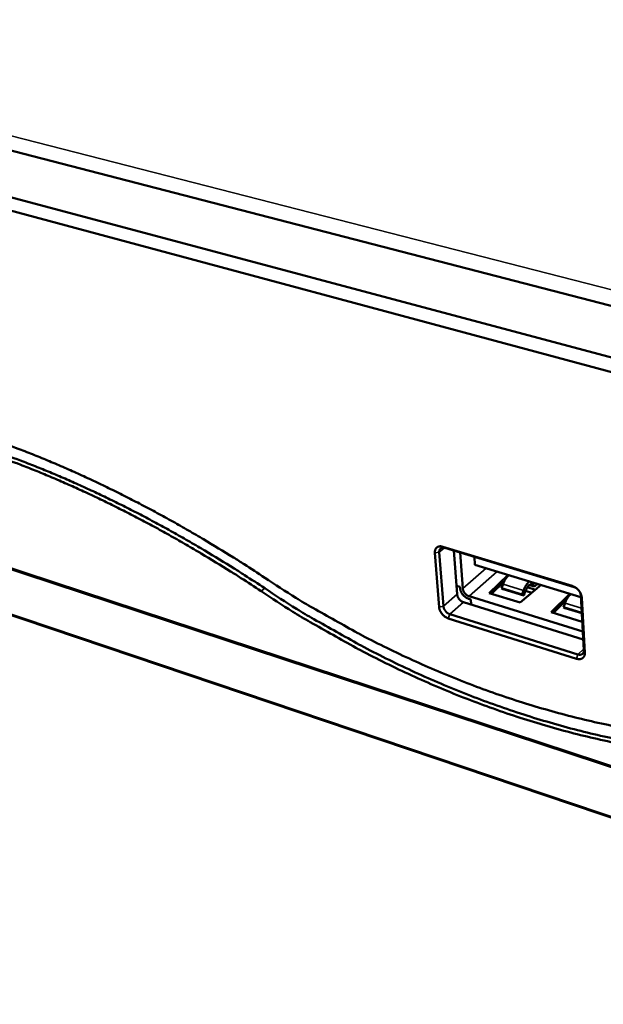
# Model space of a CAD drawing. Header units: inches. Extents: x 1.3 to 22.7, y 0.2 to 18.2.
# Tile 18 of 65: x 3.7 to 6, y 11.9 to 15.8. Entities that reach past the tile are written whole.
import ezdxf

# ---------------------------------------------------------------- set-up
doc = ezdxf.new("R2010")
doc.units = ezdxf.units.IN
doc.header["$LTSCALE"] = 0.833333
doc.header["$MEASUREMENT"] = 0
doc.layers.add('Visible (ANSI)', color=7, linetype='Continuous', lineweight=50)
doc.layers.add('Visible Narrow (ANSI)', color=7, linetype='Continuous', lineweight=35)

msp = doc.modelspace()

# ---------------------------------------------------------------- linework, layer by layer
at = {"layer": 'Visible (ANSI)'}
for p, q in [((1.65052, 15.7816), (8.33069, 14.05257)), ((8.17327, 13.87222), (1.42567, 15.67248)), ((1.40659, 15.63062), (8.15454, 13.81517)), ((8.10924, 12.14649), (1.6881, 14.26391)), ((1.71712, 14.25103), (8.12508, 12.13695)), ((1.84124, 14.04615), (8.16866, 11.91021)), ((8.18396, 11.90167), (1.86937, 14.03405)), ((5.85254, 13.55014), (5.34296, 13.70496)), ((5.35077, 13.70037), (5.85996, 13.54562)), ((5.31165, 13.68048), (5.32811, 13.46723)), ((5.34526, 13.4701), (5.32894, 13.68332)), ((5.39907, 13.51723), (5.38624, 13.68959)), ((5.41097, 13.68207), (5.4214, 13.54029)), ((5.46725, 13.66497), (5.46947, 13.63384)), ((5.46947, 13.63384), (5.88645, 13.50661)), ((5.52552, 13.52194), (5.60048, 13.59387)), ((5.39657, 13.55077), (5.41035, 13.54651)), ((5.41035, 13.54651), (5.4107, 13.54182)), ((5.58356, 13.56599), (5.53475, 13.51909)), ((5.58012, 13.55761), (5.57414, 13.54115)), ((5.57414, 13.54115), (5.58083, 13.53747)), ((5.65495, 13.5163), (5.57414, 13.54115)), ((5.5767, 13.55939), (5.58036, 13.55827)), ((5.73064, 13.55415), (5.64693, 13.48444)), ((5.70773, 13.53507), (5.67551, 13.54494)), ((5.7033, 13.54798), (5.68378, 13.55395)), ((5.7033, 13.54798), (5.71535, 13.55882)), ((5.4462, 13.50972), (5.89412, 13.3707)), ((5.64693, 13.48444), (5.52552, 13.52194)), ((5.66158, 13.51263), (5.58083, 13.53747)), ((5.66092, 13.53282), (5.65495, 13.5163)), ((5.65495, 13.5163), (5.66158, 13.51263)), ((5.66158, 13.51263), (5.66755, 13.52913)), ((5.66836, 13.53127), (5.69379, 13.52347)), ((5.76951, 13.44657), (5.84325, 13.51979)), ((5.88606, 13.51347), (5.89829, 13.29689)), ((5.90224, 13.28721), (5.89004, 13.50396)), ((5.8959, 13.33923), (5.42425, 13.48618)), ((5.4452, 13.49929), (5.45284, 13.49692)), ((5.45284, 13.49692), (5.45429, 13.47682)), ((5.82867, 13.49365), (5.77851, 13.44379)), ((5.8241, 13.48275), (5.81813, 13.46612)), ((5.81813, 13.46612), (5.82465, 13.46247)), ((5.88998, 13.44402), (5.81813, 13.46612)), ((5.81978, 13.48482), (5.82434, 13.48342)), ((5.87517, 13.28038), (5.37057, 13.4389)), ((5.89198, 13.40874), (5.76951, 13.44657)), ((5.89008, 13.44234), (5.82465, 13.46247)), ((5.36443, 13.42244), (5.86905, 13.26354))]:
    msp.add_line(p, q, dxfattribs=at)
at = {"layer": 'Visible (ANSI)', "flags": 128}
for points in [[(3.43393, 14.17273, -0.0039832), (3.51078, 14.14828, -0.0078176), (3.54963, 14.1349, -0.0002497), (3.66004, 14.09487, -0.0039815), (3.66694, 14.09231, -0.0038103), (3.72679, 14.06897, -0.0038473), (3.7857, 14.04495, -0.0036892), (3.84617, 14.01922, -0.0037231), (3.90571, 13.99285, -0.0035776), (3.96672, 13.96475, -0.0036085), (4.0268, 13.93602, -0.0034751), (4.08824, 13.90556, -0.0035032), (4.14876, 13.87451, -0.0033814), (4.21053, 13.84172, -0.0034066), (4.2714, 13.80835, -0.003296), (4.3334, 13.77327, -0.0033186), (4.39451, 13.73762, -0.0032186), (4.40038, 13.73409, -0.0001602), (4.51787, 13.66239, -0.0062273), (4.56027, 13.63577, -0.0032198), (4.64128, 13.58274)], [(4.62728, 13.52939, 0.0032071), (4.54786, 13.58152, 0.0062037), (4.5063, 13.60769, 0.0001589), (4.39107, 13.67822, 0.0032058), (4.38534, 13.68168, 0.0033055), (4.32541, 13.71675, 0.0032827), (4.26461, 13.75126, 0.0033929), (4.20492, 13.7841, 0.0033675), (4.14433, 13.81638, 0.0034888), (4.08496, 13.84696, 0.0034606), (4.02469, 13.87696, 0.0035935), (3.96576, 13.90527, 0.0035624), (3.9059, 13.93297, 0.0037074), (3.84748, 13.95898, 0.0036733), (3.78814, 13.98435, 0.0038308), (3.73033, 14.00806, 0.0037936), (3.67159, 14.0311, 0.0039642), (3.66485, 14.03363, 0.0002475), (3.55644, 14.07319, 0.0077841), (3.5183, 14.08642, 0.0039659), (3.44285, 14.11062)], [(4.64157, 13.54103, 0.0032102), (4.56222, 13.59307, 0.0062097), (4.52069, 13.61919, 0.0001593), (4.40557, 13.68959, 0.003209), (4.39983, 13.69304, 0.0033085), (4.33996, 13.72805, 0.0032858), (4.27921, 13.7625, 0.0033958), (4.21956, 13.79528, 0.0033705), (4.15902, 13.82749, 0.0034916), (4.0997, 13.85801, 0.0034635), (4.03947, 13.88795, 0.0035961), (3.98058, 13.9162, 0.0035651), (3.92076, 13.94384, 0.0037099), (3.86238, 13.9698, 0.0036758), (3.80308, 13.99512, 0.0038331), (3.74531, 14.01877, 0.0037959), (3.68661, 14.04176, 0.0039662), (3.67987, 14.04428, 0.0002478), (3.57153, 14.08374, 0.0077877), (3.53341, 14.09694, 0.0039679), (3.45801, 14.12107)], [(5.34296, 13.70496, 0.0208853), (5.33969, 13.70584, 0.0346315), (5.33767, 13.70615, 0.0059078), (5.3337, 13.70643, 0.0209425), (5.33258, 13.70645, 0.024811), (5.33023, 13.70627, 0.0237673), (5.32781, 13.70585, 0.027312), (5.32563, 13.70524, 0.026534), (5.32348, 13.70438, 0.0288481), (5.32153, 13.70333, 0.0285194), (5.31969, 13.70206, 0.0288276), (5.31803, 13.70059, 0.0290303), (5.31655, 13.69895, 0.027214), (5.31522, 13.69709, 0.0279012), (5.31413, 13.69514, 0.0245909), (5.31318, 13.69293, 0.0256012), (5.31248, 13.69072, 0.0217222), (5.31224, 13.68962, 0.0062951), (5.31165, 13.68579, 0.0356907), (5.3115, 13.68378, 0.0216278), (5.31165, 13.68048)], [(5.32894, 13.68332, -0.0216432), (5.32884, 13.68563, -0.0357139), (5.32894, 13.68702, -0.006302), (5.32935, 13.68969, -0.0217386), (5.32952, 13.69046, -0.0256056), (5.33001, 13.692, -0.0246018), (5.33067, 13.69354, -0.0278951), (5.33143, 13.6949, -0.0272153), (5.33236, 13.69619, -0.0290129), (5.33339, 13.69733, -0.0288172), (5.33455, 13.69835, -0.0284943), (5.33583, 13.69924, -0.0288289), (5.33719, 13.69997, -0.0265079), (5.33869, 13.70057, -0.0272898), (5.34021, 13.701, -0.0237453), (5.3419, 13.70129, -0.024791), (5.34353, 13.70141, -0.0209265), (5.34432, 13.7014, -0.0059011), (5.34708, 13.7012, -0.0346125), (5.34849, 13.70098, -0.0208702), (5.35077, 13.70037)], [(4.64128, 13.58274, 0.0064713), (4.76455, 13.50312, 0.0122479), (4.83121, 13.46352, 0.0006475), (5.00777, 13.36471, 0.0064619), (5.02561, 13.35506, 0.0068648), (5.12278, 13.30578, 0.0066791), (5.22399, 13.25785, 0.0071247), (5.32286, 13.21433, 0.0069188), (5.42589, 13.17239, 0.0074071), (5.52622, 13.13487, 0.007181), (5.63078, 13.0992, 0.0077111), (5.73231, 13.06791, 0.0074648), (5.83812, 13.03878, 0.0080349), (5.94058, 13.01397, 0.0077692), (6.04731, 12.99166, 0.0083756), (6.15043, 12.97357, 0.0080916), (6.25772, 12.95836, 0.0087291), (6.28144, 12.95581, 0.0011076), (6.46868, 12.93939, 0.0164118), (6.54187, 12.93555, 0.0087388), (6.67947, 12.93526)], [(5.60382, 13.59285, 0.0104421), (5.60201, 13.59151, 0.0199811), (5.60111, 13.59075, 0.0016222), (5.59877, 13.58862, 0.0103703), (5.59842, 13.58827, 0.0086644), (5.59703, 13.58683, 0.0091711), (5.59576, 13.58543, 0.0078091), (5.59441, 13.58381, 0.008214), (5.59317, 13.58224, 0.0071354), (5.59187, 13.58047, 0.0074556), (5.59067, 13.57874, 0.0066096), (5.58942, 13.57683, 0.0068596), (5.58827, 13.57495, 0.0062059), (5.58709, 13.57291, 0.0063971), (5.586, 13.57091, 0.005905), (5.5849, 13.56877, 0.0060461), (5.58387, 13.56665, 0.0056928), (5.58371, 13.56629, 0.0005021), (5.58191, 13.5622, 0.0108483), (5.58126, 13.56063, 0.005714), (5.58012, 13.55761)], [(6.71753, 12.87799, -0.0087043), (6.57713, 12.87869, -0.0163489), (6.50248, 12.88281, -0.0010986), (6.31144, 12.90005, -0.0086944), (6.28734, 12.9027, -0.0080583), (6.17796, 12.91846, -0.0083429), (6.07286, 12.93714, -0.0077382), (5.96411, 12.9601, -0.0080043), (5.85972, 12.98559, -0.0074363), (5.75194, 13.01547, -0.0076828), (5.64854, 13.04753, -0.0071548), (5.54206, 13.08404, -0.0073811), (5.43992, 13.12242, -0.0068949), (5.33504, 13.16528, -0.0071008), (5.23441, 13.20973, -0.0066573), (5.13141, 13.25866, -0.006843), (5.03253, 13.30894, -0.006442), (5.01443, 13.31876, -0.0006438), (4.83476, 13.41955, -0.0122135), (4.76697, 13.4599, -0.0064514), (4.64157, 13.54103)], [(5.4107, 13.54182, 0.0164035), (5.41109, 13.53844, 0.0298389), (5.41147, 13.5366, 0.003834), (5.41269, 13.53227, 0.0162746), (5.41302, 13.53127, 0.0144097), (5.4141, 13.52853, 0.0149183), (5.41529, 13.52595, 0.0136789), (5.41671, 13.52329, 0.0139939), (5.41824, 13.52077, 0.0133253), (5.41996, 13.51827, 0.013458), (5.4218, 13.51588, 0.0133252), (5.42377, 13.51357, 0.0132813), (5.42587, 13.51137, 0.013677), (5.42804, 13.50932, 0.0134545), (5.43036, 13.50737, 0.0144002), (5.43268, 13.50562, 0.0139903), (5.43516, 13.50397, 0.0155324), (5.43606, 13.50344, 0.0035118), (5.44015, 13.50125, 0.0285354), (5.4419, 13.50046, 0.0156514), (5.4452, 13.49929)], [(5.68454, 13.56822, 0.010398), (5.68274, 13.56687, 0.0199121), (5.68185, 13.56611, 0.0016094), (5.67952, 13.56396, 0.0103249), (5.67917, 13.56361, 0.0086081), (5.67778, 13.56216, 0.0091177), (5.67653, 13.56075, 0.0077502), (5.67518, 13.55913, 0.0081566), (5.67395, 13.55755, 0.0070757), (5.67265, 13.55577, 0.0073965), (5.67145, 13.55403, 0.0065499), (5.67021, 13.55211, 0.0068), (5.66906, 13.55023, 0.0061467), (5.66788, 13.54818, 0.0063377), (5.66679, 13.54617, 0.0058462), (5.66569, 13.54402, 0.0059872), (5.66467, 13.54189, 0.0056344), (5.66451, 13.54153, 0.0004921), (5.66271, 13.53743, 0.0107414), (5.66206, 13.53585, 0.0056555), (5.66092, 13.53282)], [(5.66755, 13.52913, -0.0135378), (5.66936, 13.53379, -0.0237112), (5.67058, 13.53637, -0.0027129), (5.67354, 13.54182, -0.0132118), (5.67418, 13.54292, -0.0169689), (5.67599, 13.54563, -0.0152688), (5.67819, 13.5485, -0.0216845), (5.6801, 13.55063, -0.019051), (5.68245, 13.55288, -0.02936), (5.68439, 13.5544, -0.026004), (5.68677, 13.55587, -0.0406326), (5.68874, 13.55675, -0.0380512), (5.69097, 13.55736, -0.0523465), (5.69292, 13.55752, -0.0517834), (5.69487, 13.55727, -0.0542989), (5.69669, 13.55663, -0.0545709), (5.69832, 13.55562, -0.0425739), (5.69924, 13.55477, -0.0178609), (5.70117, 13.55248, -0.0558561), (5.70227, 13.55071, -0.0398189), (5.7033, 13.54798)], [(5.89004, 13.50396, 0.0169192), (5.88968, 13.50763, 0.0306659), (5.88929, 13.50962, 0.0040631), (5.88803, 13.5143, 0.0167926), (5.88768, 13.51542, 0.0148631), (5.88654, 13.51839, 0.0153892), (5.88526, 13.52119, 0.0140728), (5.88373, 13.52408, 0.0144109), (5.88208, 13.52682, 0.0136607), (5.88021, 13.52955, 0.0138201), (5.87822, 13.53214, 0.0136019), (5.87607, 13.53465, 0.0135883), (5.87378, 13.53704, 0.0138914), (5.8714, 13.53926, 0.0137044), (5.86887, 13.54138, 0.0145436), (5.86632, 13.54328, 0.0141765), (5.8636, 13.54507, 0.0155889), (5.8626, 13.54565, 0.0035345), (5.85811, 13.54802, 0.0285681), (5.85618, 13.54888, 0.0157012), (5.85254, 13.55014)], [(5.85996, 13.54562, -0.0042232), (5.86059, 13.54542, -0.0082231), (5.86092, 13.54531, -0.0002762), (5.86182, 13.54499, -0.0042214), (5.86188, 13.54497, -0.0040747), (5.86236, 13.54478, -0.0041216), (5.86284, 13.54458, -0.0039851), (5.86332, 13.54438, -0.0040287), (5.86379, 13.54417, -0.0039023), (5.86428, 13.54394, -0.0039426), (5.86475, 13.54371, -0.0038261), (5.86523, 13.54347, -0.0038631), (5.8657, 13.54323, -0.0037563), (5.86617, 13.54297, -0.0037902), (5.86664, 13.5427, -0.0036929), (5.86711, 13.54243, -0.0037237), (5.86757, 13.54215, -0.0036357), (5.86762, 13.54212, -0.0002057), (5.8685, 13.54156, -0.0070423), (5.86881, 13.54136, -0.0036372), (5.86941, 13.54095)], [(6.70489, 12.86443, -0.0087039), (6.56438, 12.86523, -0.0163488), (6.48967, 12.86941, -0.0010985), (6.29849, 12.88679, -0.0086939), (6.27438, 12.88946, -0.0080559), (6.16491, 12.90531, -0.0083412), (6.05974, 12.92408, -0.0077349), (5.9509, 12.94713, -0.0080016), (5.84643, 12.97271, -0.0074322), (5.73856, 13.00269, -0.0076792), (5.63509, 13.03484, -0.00715), (5.52852, 13.07146, -0.0073767), (5.42631, 13.10993, -0.0068896), (5.32134, 13.1529, -0.0070958), (5.22063, 13.19745, -0.0066515), (5.11754, 13.24648, -0.0068375), (5.01858, 13.29687, -0.0064359), (5.00048, 13.3067, -0.0006426), (4.82065, 13.40769, -0.0122023), (4.75279, 13.44812, -0.0064453), (4.62728, 13.52939)], [(5.42425, 13.48618, -0.015636), (5.42184, 13.48704, -0.0285139), (5.42056, 13.48762, -0.003506), (5.41758, 13.48922, -0.0155166), (5.41693, 13.4896, -0.0139711), (5.41511, 13.49081, -0.0143815), (5.41342, 13.49209, -0.0134343), (5.41173, 13.49351, -0.0136568), (5.41015, 13.49501, -0.013261), (5.40862, 13.49662, -0.0133046), (5.40718, 13.4983, -0.0134384), (5.40584, 13.50004, -0.0133052), (5.40458, 13.50187, -0.013976), (5.40346, 13.50371, -0.0136602), (5.40242, 13.50565, -0.0149034), (5.40155, 13.50753, -0.0143934), (5.40076, 13.50953, -0.0162647), (5.40052, 13.51026, -0.0038306), (5.39964, 13.51342, -0.0298284), (5.39935, 13.51476, -0.0163941), (5.39907, 13.51723)], [(5.4214, 13.54029, 0.0164141), (5.42168, 13.53785, 0.0298567), (5.42196, 13.53654, 0.0038391), (5.42283, 13.53343, 0.0162853), (5.42306, 13.5327, 0.0144196), (5.42384, 13.53073, 0.014928), (5.4247, 13.52888, 0.013688), (5.42572, 13.52697, 0.0140029), (5.42682, 13.52516, 0.0133338), (5.42806, 13.52336, 0.0134666), (5.42937, 13.52164, 0.0133335), (5.43079, 13.51998, 0.0132898), (5.4323, 13.5184, 0.0136855), (5.43386, 13.51693, 0.0134633), (5.43553, 13.51553, 0.0144092), (5.43719, 13.51427, 0.0139997), (5.43898, 13.51308, 0.0155421), (5.43963, 13.5127, 0.0035163), (5.44256, 13.51113, 0.0285517), (5.44382, 13.51056, 0.015661), (5.4462, 13.50972)], [(5.84755, 13.51848, 0.0103045), (5.84577, 13.51711, 0.019765), (5.84489, 13.51634, 0.0015824), (5.84258, 13.51416, 0.0102289), (5.84223, 13.51382, 0.0084914), (5.84086, 13.51235, 0.0090067), (5.83961, 13.51093, 0.0076292), (5.83828, 13.50929, 0.0080383), (5.83706, 13.50769, 0.0069536), (5.83576, 13.50589, 0.0072754), (5.83458, 13.50414, 0.0064284), (5.83334, 13.5022, 0.0066785), (5.8322, 13.5003, 0.0060262), (5.83103, 13.49824, 0.006217), (5.82995, 13.49621, 0.005727), (5.82885, 13.49404, 0.0058676), (5.82783, 13.4919, 0.0055161), (5.82768, 13.49154, 0.0004722), (5.82588, 13.4874, 0.0105249), (5.82523, 13.48581, 0.0055372), (5.8241, 13.48275)], [(5.88185, 13.52718, -0.0050468), (5.88233, 13.52629, -0.0096516), (5.88256, 13.52582, -0.0003919), (5.88317, 13.52455, -0.0050428), (5.88322, 13.52445, -0.0052172), (5.88352, 13.52377, -0.0051552), (5.88381, 13.52307, -0.0053547), (5.88408, 13.52239, -0.0052842), (5.88434, 13.52169, -0.0055096), (5.88458, 13.521, -0.0054305), (5.8848, 13.5203, -0.0056825), (5.885, 13.51961, -0.0055945), (5.88519, 13.51891, -0.0058736), (5.88536, 13.51823, -0.0057767), (5.88552, 13.51754, -0.0060833), (5.88565, 13.51686, -0.0059774), (5.88577, 13.51617, -0.0063113), (5.88579, 13.51605, -0.000608), (5.88595, 13.51481, -0.0121463), (5.886, 13.51435, -0.0063163), (5.88606, 13.51347)], [(5.32811, 13.46723, 0.0163275), (5.32853, 13.46367, 0.029729), (5.32894, 13.46175, 0.0038017), (5.33023, 13.45719, 0.0161968), (5.33058, 13.45614, 0.0143149), (5.33172, 13.45326, 0.0148282), (5.33298, 13.45055, 0.0135802), (5.33448, 13.44775, 0.0138976), (5.33609, 13.44511, 0.0132252), (5.33791, 13.44246, 0.0133587), (5.33984, 13.43995, 0.0132255), (5.34192, 13.43752, 0.0131811), (5.34412, 13.4352, 0.0135794), (5.34641, 13.43305, 0.0133552), (5.34885, 13.43098, 0.0143074), (5.35128, 13.42914, 0.0138938), (5.35389, 13.42739, 0.0154489), (5.35483, 13.42684, 0.0034779), (5.35913, 13.42452, 0.0284124), (5.36096, 13.42368, 0.0155693), (5.36443, 13.42244)], [(5.37057, 13.4389, -0.0155852), (5.36815, 13.43976, -0.0284385), (5.36687, 13.44035, -0.0034851), (5.36388, 13.44196, -0.0154649), (5.36322, 13.44235, -0.0139103), (5.3614, 13.44356, -0.0143233), (5.3597, 13.44485, -0.0133712), (5.358, 13.44628, -0.013595), (5.35641, 13.44779, -0.0131969), (5.35487, 13.4494, -0.013241), (5.35343, 13.45109, -0.0133745), (5.35208, 13.45285, -0.013241), (5.35082, 13.45469, -0.0139136), (5.34969, 13.45653, -0.0135965), (5.34865, 13.45848, -0.0148447), (5.34777, 13.46037, -0.0143319), (5.34697, 13.46238, -0.0162136), (5.34673, 13.46311, -0.0038094), (5.34584, 13.46628, -0.029756), (5.34555, 13.46763, -0.0163441), (5.34526, 13.4701)], [(5.86905, 13.26354, 0.0199527), (5.87244, 13.26259, 0.033334), (5.87452, 13.26224, 0.005449), (5.87867, 13.26187, 0.0199679), (5.8798, 13.26182, 0.0237159), (5.88225, 13.26194, 0.022632), (5.88478, 13.2623, 0.0263238), (5.88705, 13.26285, 0.0254202), (5.88932, 13.26367, 0.0282498), (5.89136, 13.26465, 0.0277237), (5.89332, 13.26588, 0.0288375), (5.89508, 13.26729, 0.0288127), (5.89667, 13.2689, 0.027818), (5.8981, 13.27071, 0.0282982), (5.89929, 13.27264, 0.0255551), (5.90034, 13.27481, 0.0264228), (5.90112, 13.27701, 0.0227748), (5.9014, 13.27813, 0.006811), (5.90212, 13.28191, 0.0371325), (5.90231, 13.28391, 0.0226238), (5.90224, 13.28721)], [(5.89829, 13.29689, -0.0226052), (5.89834, 13.29459, -0.0371091), (5.8982, 13.29319, -0.0068022), (5.89771, 13.29056, -0.022755), (5.89751, 13.28978, -0.0264), (5.89696, 13.28825, -0.0255296), (5.89624, 13.28673, -0.0282755), (5.8954, 13.28539, -0.0277905), (5.89441, 13.28413, -0.0287962), (5.8933, 13.28301, -0.0288145), (5.89208, 13.28202, -0.0277179), (5.89071, 13.28116, -0.0282367), (5.88929, 13.28048, -0.0254252), (5.88771, 13.27991, -0.0263219), (5.88613, 13.27952, -0.0226445), (5.88436, 13.27927, -0.0237227), (5.88266, 13.27919, -0.0199843), (5.88187, 13.27922, -0.0054556), (5.87898, 13.27947, -0.0333572), (5.87753, 13.27972, -0.0199682), (5.87517, 13.28038)]]:
    msp.add_lwpolyline(points, format="xyb", dxfattribs=at)
at = {"layer": 'Visible Narrow (ANSI)'}
for p, q in [((2.12161, 15.71408), (7.72112, 14.27879)), ((5.32894, 13.68332), (5.34935, 13.70076)), ((5.34296, 13.70496), (5.35077, 13.70037)), ((5.32894, 13.68332), (5.31165, 13.68048)), ((5.51307, 13.62054), (5.4214, 13.54029)), ((5.55688, 13.60717), (5.4462, 13.50972)), ((4.62728, 13.52939), (4.64157, 13.54103)), ((5.66092, 13.53282), (5.58012, 13.55761)), ((5.85996, 13.54562), (5.85254, 13.55014)), ((5.39907, 13.51723), (5.34526, 13.4701)), ((5.88606, 13.51347), (5.89004, 13.50396)), ((5.34526, 13.4701), (5.32811, 13.46723)), ((5.37057, 13.4389), (5.42425, 13.48618)), ((5.88892, 13.46287), (5.8241, 13.48275)), ((5.37057, 13.4389), (5.36443, 13.42244)), ((5.87517, 13.28038), (5.86905, 13.26354)), ((5.89801, 13.30188), (5.87517, 13.28038)), ((5.89829, 13.29689), (5.90224, 13.28721))]:
    msp.add_line(p, q, dxfattribs=at)

doc.saveas('drawing.dxf')
